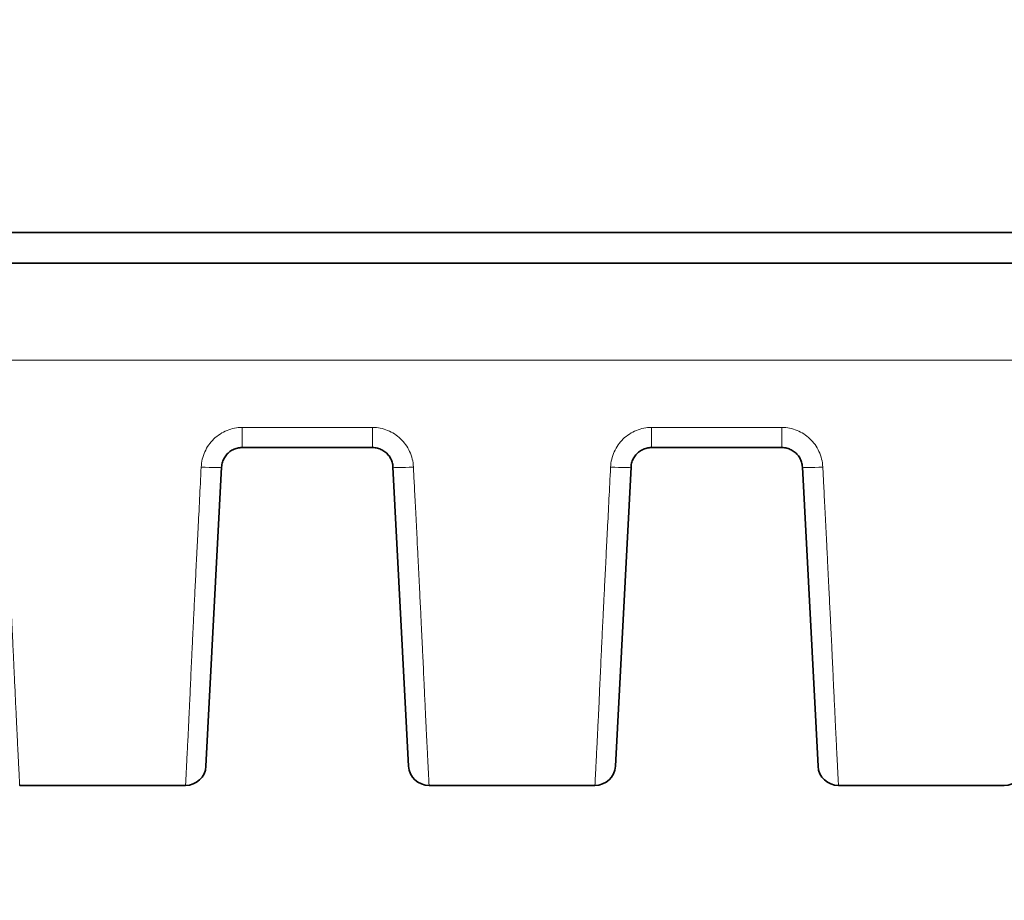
# Model space of a CAD drawing. Header units: millimetres. Extents: x 5 to 415, y 5 to 292.
# Tile 27 of 112: x 108.86 to 118.49, y 202.18 to 210.78. Entities that reach past the tile are written whole.
import ezdxf

# ---------------------------------------------------------------- set-up
doc = ezdxf.new("R2010")
doc.units = ezdxf.units.MM
for name, color, linetype, lineweight in [('Sichtbar (ISO)', 7, 'Continuous', 35), ('Sichtbar schmal (ISO)', 7, 'Continuous', 18), ('Symbol (ISO)', 7, 'Continuous', 25)]:
    doc.layers.add(name, color=color, linetype=linetype, lineweight=lineweight)
doc.styles.add('Notiztext (ISO)', font='isocpeur.ttf')
doc.dimstyles.new('Standard - Methode 1b (ISO)$7', dxfattribs={"dimtxt": 3.5, "dimasz": 2.5, "dimexe": 2, "dimexo": 0, "dimgap": 0.762, "dimtad": 1, "dimtoh": 1, "dimdsep": 46, "dimtxsty": 'Notiztext (ISO)', "dimcen": 0.09, "dimdle": 10, "dimclrd": 256, "dimclre": 256, "dimclrt": 256, "dimazin": 2, "dimtfac": 1, "dimtmove": 0, "dimatfit": 3, "dimfxl": 1, "dimtolj": 1, "dimlwd": -1, "dimlwe": -1, "dimarcsym": 0})

msp = doc.modelspace()

# ---------------------------------------------------------------- linework, layer by layer
at = {"layer": 'Sichtbar (ISO)'}
for p, q in [((122.77499919, 208.70485871), (100.27484974, 208.70485871)), ((100.27483169, 208.40485871), (154.27515091, 208.40485871)), ((111.03773777, 206.60485871), (112.3122606, 206.60485871)), ((115.03773777, 206.60485871), (116.3122606, 206.60485871)), ((110.68493218, 203.49439152), (110.83801186, 206.4153259)), ((112.51198651, 206.4153259), (112.66506619, 203.49439152)), ((114.68493218, 203.49439152), (114.83801186, 206.4153259)), ((116.51198651, 206.4153259), (116.66506619, 203.49439152)), ((110.48520713, 203.3048569), (108.86479049, 203.3048569)), ((114.48520713, 203.3048569), (112.86479214, 203.3048569)), ((118.48520713, 203.3048569), (116.86479214, 203.3048569))]:
    msp.add_line(p, q, dxfattribs=at)
for centre, start, end in [((110.48520627, 203.50485871), 270, 356.999999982), ((112.8647921, 203.50485871), 183.00000002, 270), ((114.48520627, 203.50485871), 270, 356.999999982), ((116.8647921, 203.50485871), 183.00000002, 270), ((118.48520627, 203.50485871), 270, 356.999999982)]:
    msp.add_arc(centre, 0.2, start, end, dxfattribs=at)
for points, knots in [([(110.83801186, 206.4153259), (110.83845264, 206.42373443), (110.84036969, 206.44026182), (110.84619131, 206.4640419), (110.8545657, 206.48628102), (110.86525426, 206.50697762), (110.87817977, 206.52618258), (110.89320476, 206.54373798), (110.91010677, 206.55941261), (110.92867555, 206.5730307), (110.94869095, 206.58443473), (110.96991924, 206.59348095), (110.99204925, 206.60002487), (111.01475992, 206.603978), (111.03008463, 206.60485863), (111.03773777, 206.60485871)], [0, 0, 0, 0, 0.0838013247, 0.1650438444, 0.2427208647, 0.3191274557, 0.3954427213, 0.4713977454, 0.547106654, 0.6226076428, 0.6980833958, 0.7736686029, 0.8493777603, 0.9247262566, 1, 1, 1, 1]), ([(112.3122606, 206.60485871), (112.3205319, 206.60485861), (112.33685156, 206.60384483), (112.36052967, 206.59942743), (112.38295867, 206.59242347), (112.40411283, 206.58301861), (112.42398713, 206.57127522), (112.44236084, 206.55734016), (112.45900394, 206.54139917), (112.47372509, 206.52363083), (112.48633067, 206.50424701), (112.49664669, 206.48348013), (112.50451143, 206.46160418), (112.50982889, 206.43878514), (112.5115734, 206.42320693), (112.51198651, 206.4153259)], [0, 0, 0, 0, 0.0813521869, 0.1603753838, 0.2364454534, 0.312131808, 0.3879044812, 0.4635051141, 0.5391746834, 0.6150496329, 0.6911999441, 0.7676237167, 0.8444425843, 0.9214545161, 1, 1, 1, 1]), ([(114.83801186, 206.4153259), (114.83845264, 206.42373443), (114.84036969, 206.44026182), (114.84619131, 206.4640419), (114.8545657, 206.48628102), (114.86525426, 206.50697762), (114.87817977, 206.52618258), (114.89320476, 206.54373798), (114.91010677, 206.55941261), (114.92867555, 206.5730307), (114.94869095, 206.58443473), (114.96991924, 206.59348095), (114.99204925, 206.60002487), (115.01475992, 206.603978), (115.03008463, 206.60485863), (115.03773777, 206.60485871)], [0, 0, 0, 0, 0.0838013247, 0.1650438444, 0.2427208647, 0.3191274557, 0.3954427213, 0.4713977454, 0.547106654, 0.6226076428, 0.6980833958, 0.7736686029, 0.8493777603, 0.9247262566, 1, 1, 1, 1]), ([(116.3122606, 206.60485871), (116.3205319, 206.60485861), (116.33685156, 206.60384483), (116.36052967, 206.59942743), (116.38295867, 206.59242347), (116.40411283, 206.58301861), (116.42398713, 206.57127522), (116.44236084, 206.55734016), (116.45900394, 206.54139917), (116.47372509, 206.52363083), (116.48633067, 206.50424701), (116.49664669, 206.48348013), (116.50451143, 206.46160418), (116.50982889, 206.43878512), (116.5115734, 206.42320696), (116.51198651, 206.4153259)], [0, 0, 0, 0, 0.0813521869, 0.1603753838, 0.2364454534, 0.312131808, 0.3879044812, 0.4635051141, 0.5391746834, 0.6150496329, 0.691199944, 0.7676237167, 0.8444425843, 0.9214545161, 1, 1, 1, 1])]:
    msp.add_open_spline(points, degree=3, knots=knots, dxfattribs=at)
for points in [[(108.86479049, 203.30485874), (108.86479047, 203.30485872), (108.86479046, 203.30485871), (108.86479044, 203.30485871)], [(112.86479214, 203.30485874), (112.86479213, 203.30485872), (112.86479211, 203.30485871), (112.8647921, 203.30485871)], [(116.86479214, 203.30485874), (116.86479213, 203.30485872), (116.86479211, 203.30485871), (116.8647921, 203.30485871)]]:
    msp.add_open_spline(points, degree=3, dxfattribs=at)
at = {"layer": 'Sichtbar schmal (ISO)'}
for p, q in [((100.27481921, 207.4578075), (154.27515376, 207.45778745)), ((111.03773777, 206.60485871), (111.03773777, 206.80195811)), ((112.3122606, 206.80195787), (111.03773777, 206.80195787)), ((112.3122606, 206.80195811), (112.3122606, 206.60485871)), ((115.03773777, 206.60485871), (115.03773777, 206.80195811)), ((116.3122606, 206.80195787), (115.03773777, 206.80195787)), ((116.3122606, 206.80195811), (116.3122606, 206.60485871))]:
    msp.add_line(p, q, dxfattribs=at)
for centre, major_axis, ratio, start_param, end_param in [((110.63828596, 206.42579309), (0.19972591, -0.01046719), 0.051839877, 4.715105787, 6.2831852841), ((112.71171241, 206.42579309), (-0.19972591, -0.01046719), 0.051839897, 0.0000001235, 1.5680795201), ((114.63828596, 206.42579309), (0.19972591, -0.01046719), 0.0518398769, 4.715105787, 6.2831852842), ((116.71171241, 206.42579309), (-0.19972591, -0.01046719), 0.051839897, 0.0000001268, 1.5680795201)]:
    msp.add_ellipse(centre, major_axis=major_axis, ratio=ratio, start_param=start_param, end_param=end_param, dxfattribs=at)
for points in [[(110.63828596, 206.41541093), (110.64084934, 206.46648986), (110.66541729, 206.56797148), (110.75399595, 206.69599215), (110.8878466, 206.78328337), (110.98816938, 206.80187832), (111.03773777, 206.80195787)], [(112.3122606, 206.80195787), (112.36301074, 206.80187829), (112.4641841, 206.78179167), (112.59163645, 206.69945), (112.68327369, 206.57195892), (112.70908391, 206.46829405), (112.71171241, 206.41541092)], [(114.63828596, 206.41541093), (114.64084934, 206.46648986), (114.66541729, 206.56797148), (114.75399595, 206.69599215), (114.8878466, 206.78328337), (114.98816938, 206.80187832), (115.03773777, 206.80195787)], [(116.3122606, 206.80195787), (116.36301074, 206.80187829), (116.4641841, 206.78179167), (116.59163645, 206.69945), (116.68327369, 206.57195892), (116.70908391, 206.46829405), (116.71171241, 206.41541092)]]:
    msp.add_open_spline(points, degree=3, dxfattribs=at)
for points, knots in [([(108.71171241, 206.41541092), (108.71479295, 206.35527625), (108.71784465, 206.29558493), (108.72088285, 206.23602263), (108.72471301, 206.1609344), (108.7285217, 206.08605112), (108.7323392, 206.01075135), (108.7366251, 205.92621251), (108.74092214, 205.84114769), (108.74527104, 205.75471779), (108.74736087, 205.7131843), (108.74946268, 205.67133567), (108.75158042, 205.62908934), (108.75399549, 205.58091134), (108.75643234, 205.53220637), (108.75886673, 205.48346155), (108.76324558, 205.39578165), (108.76761597, 205.30798207), (108.77183162, 205.22299846), (108.7756612, 205.14579763), (108.77936248, 205.07093198), (108.78282699, 205.0005802), (108.78533621, 204.94962689), (108.78772132, 204.9010395), (108.78994414, 204.8555884), (108.79073356, 204.83944663), (108.79150144, 204.82369047), (108.79224982, 204.80828252), (108.79518639, 204.74782298), (108.79782289, 204.69272071), (108.80027599, 204.64084259), (108.80274193, 204.58869314), (108.80502333, 204.53978694), (108.80722561, 204.49220747), (108.80932126, 204.44693178), (108.81134595, 204.40284466), (108.81337111, 204.35866556), (108.81377067, 204.34994913), (108.81417017, 204.3412307), (108.81457004, 204.33250253), (108.81602122, 204.30082683), (108.81748994, 204.26911625), (108.81896038, 204.23762961), (108.8207043, 204.20028667), (108.82245065, 204.16325853), (108.82417351, 204.12696741), (108.82582874, 204.09210086), (108.82746212, 204.05791753), (108.82905355, 204.0247366), (108.83062863, 203.99189668), (108.83216247, 203.96004143), (108.83364027, 203.92939023), (108.83432012, 203.91528941), (108.83498812, 203.9014434), (108.83564328, 203.88786472), (108.83643365, 203.87148363), (108.83720738, 203.85545507), (108.83796145, 203.83984339), (108.83939782, 203.81010595), (108.84076214, 203.78189464), (108.84204503, 203.75543458), (108.84342593, 203.72695291), (108.8447125, 203.70049991), (108.84590652, 203.67609879), (108.84722813, 203.64909043), (108.84843651, 203.62459319), (108.8495455, 203.60242098), (108.84989706, 203.59539217), (108.85023872, 203.58859524), (108.85057099, 203.58202295), (108.8514331, 203.5649709), (108.85222291, 203.54945041), (108.85294596, 203.53531856), (108.85414606, 203.51186262), (108.85516199, 203.49223656), (108.85602203, 203.47572835), (108.85684907, 203.4598536), (108.85753261, 203.44684926), (108.85809366, 203.43616144), (108.85831724, 203.43190228), (108.85851893, 203.4280122), (108.85870446, 203.42439272), (108.85964267, 203.40608961), (108.86019985, 203.3940944), (108.86079497, 203.38183262), (108.8608696, 203.38029477), (108.86094439, 203.37876135), (108.86101976, 203.37722667), (108.86149162, 203.36761927), (108.8620116, 203.35788949), (108.86252143, 203.3483947), (108.8628708, 203.34188841), (108.86321439, 203.33551159), (108.86351838, 203.32966698), (108.863614, 203.32782871), (108.86370675, 203.32604446), (108.86379561, 203.32433382), (108.86410955, 203.31828965), (108.86437282, 203.31320271), (108.86454765, 203.30978353), (108.86470984, 203.30661151), (108.86479631, 203.3048671), (108.86479049, 203.30485874)], [0, 0, 0, 0, 0.02550670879, 0.02550670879, 0.02550670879, 0.057662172, 0.057662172, 0.057662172, 0.09376301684, 0.09376301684, 0.09376301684, 0.11111111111, 0.11111111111, 0.11111111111, 0.13089499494, 0.13089499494, 0.13089499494, 0.16648132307, 0.16648132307, 0.16648132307, 0.19880866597, 0.19880866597, 0.19880866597, 0.22222222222, 0.22222222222, 0.22222222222, 0.23053745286, 0.23053745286, 0.23053745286, 0.26316574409, 0.26316574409, 0.26316574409, 0.29596468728, 0.29596468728, 0.29596468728, 0.32717551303, 0.32717551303, 0.32717551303, 0.33333333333, 0.33333333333, 0.33333333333, 0.35568087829, 0.35568087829, 0.35568087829, 0.38218490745, 0.38218490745, 0.38218490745, 0.40764854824, 0.40764854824, 0.40764854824, 0.432850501, 0.432850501, 0.432850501, 0.44444444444, 0.44444444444, 0.44444444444, 0.45843117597, 0.45843117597, 0.45843117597, 0.4850733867, 0.4850733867, 0.4850733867, 0.51375111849, 0.51375111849, 0.51375111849, 0.54549305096, 0.54549305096, 0.54549305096, 0.55555555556, 0.55555555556, 0.55555555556, 0.58166311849, 0.58166311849, 0.58166311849, 0.62499627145, 0.62499627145, 0.62499627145, 0.66666666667, 0.66666666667, 0.66666666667, 0.68327258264, 0.68327258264, 0.68327258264, 0.7672459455, 0.7672459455, 0.7672459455, 0.77777777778, 0.77777777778, 0.77777777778, 0.84370935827, 0.84370935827, 0.84370935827, 0.88888888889, 0.88888888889, 0.88888888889, 0.9030989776, 0.9030989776, 0.9030989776, 0.95330740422, 0.95330740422, 0.95330740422, 0.99988646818, 0.99988646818, 0.99988646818, 0.99988646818]), ([(110.63828596, 206.41541093), (110.63281118, 206.3054728), (110.62757836, 206.2013468), (110.62262849, 206.10337743), (110.61732475, 205.99840394), (110.61234604, 205.90050198), (110.60774231, 205.8100823), (110.60319652, 205.72080051), (110.59901655, 205.63881792), (110.59524955, 205.56450966), (110.59476814, 205.55501331), (110.59429352, 205.54564153), (110.59382537, 205.53638871), (110.58923524, 205.44566714), (110.58526805, 205.36639323), (110.58163509, 205.29335244), (110.57785077, 205.21726863), (110.57442835, 205.14793348), (110.57104923, 205.07960182), (110.57034533, 205.06536762), (110.56964334, 205.05117759), (110.56894051, 205.03698239), (110.56653895, 204.98847719), (110.5641325, 204.94004712), (110.56171557, 204.89116472), (110.55899165, 204.83607347), (110.55625387, 204.78039726), (110.5535066, 204.72361439), (110.55111598, 204.67420319), (110.54871792, 204.62394933), (110.54632866, 204.5727615), (110.54614332, 204.56879065), (110.54595803, 204.5648143), (110.54577282, 204.56083251), (110.54383988, 204.5192773), (110.54191413, 204.47727554), (110.5399931, 204.43505209), (110.53806915, 204.39276435), (110.53614983, 204.35025192), (110.53423957, 204.30787383), (110.53244561, 204.26807587), (110.53065971, 204.22839763), (110.52888962, 204.18921595), (110.5271841, 204.15146353), (110.52549341, 204.11417468), (110.52382519, 204.07770144), (110.52352757, 204.07119422), (110.52323067, 204.06471325), (110.52293453, 204.05826012), (110.52159659, 204.02910588), (110.52025103, 204.00036248), (110.51892943, 203.97255909), (110.51726952, 203.93763827), (110.5156481, 203.90421332), (110.51410523, 203.87290104), (110.51241251, 203.83854737), (110.51081444, 203.80673821), (110.50933514, 203.7777379), (110.50760115, 203.74374449), (110.5060301, 203.71360527), (110.50462937, 203.68714375), (110.50442082, 203.68320388), (110.504216, 203.67934479), (110.50401492, 203.67556537), (110.50250993, 203.64727898), (110.50127496, 203.62345802), (110.50022733, 203.60281192), (110.49860391, 203.5708185), (110.49742778, 203.54639907), (110.49649007, 203.52663536), (110.4961873, 203.52025407), (110.49591002, 203.51437007), (110.495653, 203.50891999), (110.49467287, 203.48813566), (110.49396165, 203.47345607), (110.49330465, 203.46034678), (110.49291147, 203.45250165), (110.49254148, 203.44529078), (110.49217205, 203.43818862), (110.49158809, 203.42696221), (110.49098655, 203.41602397), (110.49038907, 203.40522831), (110.48997695, 203.39778189), (110.48956706, 203.39040892), (110.4891724, 203.3831744), (110.48878124, 203.37600393), (110.48841014, 203.36895387), (110.48805544, 203.36194314), (110.48753343, 203.35162571), (110.487044, 203.3413371), (110.48664163, 203.33208079), (110.48661831, 203.33154426), (110.48659519, 203.33101148), (110.48657229, 203.33048289), (110.48623478, 203.32269327), (110.48594669, 203.31587789), (110.48571443, 203.31129749), (110.48550621, 203.30719136), (110.48534215, 203.30486829), (110.48520713, 203.30485874)], [0, 0, 0, 0, 0.03195397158, 0.03195397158, 0.03195397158, 0.06619242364, 0.06619242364, 0.06619242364, 0.1, 0.1, 0.1, 0.1043204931, 0.1043204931, 0.1043204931, 0.14668184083, 0.14668184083, 0.14668184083, 0.19080804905, 0.19080804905, 0.19080804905, 0.2, 0.2, 0.2, 0.23140902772, 0.23140902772, 0.23140902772, 0.266807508, 0.266807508, 0.266807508, 0.29761048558, 0.29761048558, 0.29761048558, 0.3, 0.3, 0.3, 0.32493772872, 0.32493772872, 0.32493772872, 0.34991342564, 0.34991342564, 0.34991342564, 0.37336851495, 0.37336851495, 0.37336851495, 0.39596801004, 0.39596801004, 0.39596801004, 0.4, 0.4, 0.4, 0.41821588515, 0.41821588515, 0.41821588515, 0.44109488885, 0.44109488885, 0.44109488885, 0.46619614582, 0.46619614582, 0.46619614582, 0.49561919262, 0.49561919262, 0.49561919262, 0.5, 0.5, 0.5, 0.53278743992, 0.53278743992, 0.53278743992, 0.58359522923, 0.58359522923, 0.58359522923, 0.6, 0.6, 0.6, 0.66256096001, 0.66256096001, 0.66256096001, 0.7, 0.7, 0.7, 0.75918002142, 0.75918002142, 0.75918002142, 0.8, 0.8, 0.8, 0.84045859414, 0.84045859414, 0.84045859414, 0.9, 0.9, 0.9, 0.90345125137, 0.90345125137, 0.90345125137, 0.95431050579, 0.95431050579, 0.95431050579, 0.99990365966, 0.99990365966, 0.99990365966, 0.99990365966]), ([(112.71171241, 206.41541092), (112.71479295, 206.35527625), (112.71784465, 206.29558493), (112.72088285, 206.23602263), (112.72471301, 206.1609344), (112.7285217, 206.08605112), (112.7323392, 206.01075135), (112.7366251, 205.92621251), (112.74092214, 205.84114769), (112.74527104, 205.75471779), (112.74736087, 205.7131843), (112.74946268, 205.67133567), (112.75158042, 205.62908934), (112.75399549, 205.58091134), (112.75643234, 205.53220637), (112.75886673, 205.48346155), (112.76324558, 205.39578165), (112.76761597, 205.30798207), (112.77183162, 205.22299846), (112.7756612, 205.14579763), (112.77936248, 205.07093198), (112.78282699, 205.0005802), (112.78533621, 204.94962688), (112.78772133, 204.9010395), (112.78994414, 204.8555884), (112.79073356, 204.83944663), (112.79150144, 204.82369046), (112.79224982, 204.80828252), (112.79518639, 204.74782298), (112.79782289, 204.69272071), (112.80027599, 204.64084259), (112.80274193, 204.58869314), (112.80502333, 204.53978694), (112.80722561, 204.49220747), (112.80932126, 204.44693178), (112.81134595, 204.40284466), (112.81337111, 204.35866556), (112.81377067, 204.34994913), (112.81417017, 204.3412307), (112.81457004, 204.33250252), (112.81602122, 204.30082683), (112.81748994, 204.26911625), (112.81896038, 204.23762961), (112.8207043, 204.20028667), (112.82245065, 204.16325853), (112.82417351, 204.12696741), (112.82582874, 204.09210086), (112.82746212, 204.05791753), (112.82905355, 204.0247366), (112.83062863, 203.99189668), (112.83216247, 203.96004143), (112.83364027, 203.92939023), (112.83432012, 203.91528941), (112.83498812, 203.9014434), (112.83564328, 203.88786472), (112.83643365, 203.87148363), (112.83720738, 203.85545507), (112.83796145, 203.83984339), (112.83939782, 203.81010595), (112.84076214, 203.78189464), (112.84204503, 203.75543458), (112.84342593, 203.72695291), (112.84471249, 203.70049991), (112.84590652, 203.67609879), (112.84722813, 203.64909043), (112.84843651, 203.62459319), (112.84954549, 203.60242098), (112.84989705, 203.59539217), (112.85023872, 203.58859524), (112.85057099, 203.58202295), (112.85143309, 203.5649709), (112.85222291, 203.54945041), (112.85294596, 203.53531856), (112.85414606, 203.51186262), (112.855162, 203.49223656), (112.85602204, 203.47572835), (112.85684908, 203.4598536), (112.85753263, 203.44684926), (112.85809368, 203.43616144), (112.85831726, 203.43190228), (112.85851895, 203.4280122), (112.85870448, 203.42439272), (112.8596427, 203.40608961), (112.86019986, 203.3940944), (112.86079494, 203.38183262), (112.86086957, 203.38029477), (112.86094435, 203.37876135), (112.86101972, 203.37722667), (112.86149154, 203.36761927), (112.86201146, 203.35788949), (112.8625213, 203.3483947), (112.86287067, 203.34188841), (112.86321431, 203.33551159), (112.86351841, 203.32966698), (112.86361406, 203.32782871), (112.86370686, 203.32604446), (112.86379576, 203.32433382), (112.86410987, 203.31828965), (112.86437338, 203.31320271), (112.86454847, 203.30978353), (112.86471092, 203.30661151), (112.86479768, 203.3048671), (112.86479214, 203.30485874)], [0, 0, 0, 0, 0.02550670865, 0.02550670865, 0.02550670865, 0.05766217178, 0.05766217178, 0.05766217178, 0.09376301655, 0.09376301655, 0.09376301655, 0.11111111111, 0.11111111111, 0.11111111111, 0.13089499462, 0.13089499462, 0.13089499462, 0.16648132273, 0.16648132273, 0.16648132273, 0.19880866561, 0.19880866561, 0.19880866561, 0.22222222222, 0.22222222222, 0.22222222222, 0.23053745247, 0.23053745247, 0.23053745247, 0.26316574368, 0.26316574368, 0.26316574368, 0.29596468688, 0.29596468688, 0.29596468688, 0.32717551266, 0.32717551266, 0.32717551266, 0.33333333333, 0.33333333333, 0.33333333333, 0.35568087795, 0.35568087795, 0.35568087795, 0.38218490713, 0.38218490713, 0.38218490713, 0.40764854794, 0.40764854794, 0.40764854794, 0.43285050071, 0.43285050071, 0.43285050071, 0.44444444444, 0.44444444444, 0.44444444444, 0.45843117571, 0.45843117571, 0.45843117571, 0.48507338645, 0.48507338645, 0.48507338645, 0.51375111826, 0.51375111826, 0.51375111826, 0.54549305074, 0.54549305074, 0.54549305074, 0.55555555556, 0.55555555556, 0.55555555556, 0.58166311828, 0.58166311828, 0.58166311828, 0.62499627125, 0.62499627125, 0.62499627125, 0.66666666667, 0.66666666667, 0.66666666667, 0.6832725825, 0.6832725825, 0.6832725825, 0.76724594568, 0.76724594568, 0.76724594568, 0.77777777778, 0.77777777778, 0.77777777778, 0.84370935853, 0.84370935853, 0.84370935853, 0.88888888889, 0.88888888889, 0.88888888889, 0.90309897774, 0.90309897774, 0.90309897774, 0.95330740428, 0.95330740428, 0.95330740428, 0.99988646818, 0.99988646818, 0.99988646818, 0.99988646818]), ([(114.63828596, 206.41541093), (114.63281118, 206.3054728), (114.62757836, 206.2013468), (114.62262849, 206.10337743), (114.61732475, 205.99840394), (114.61234604, 205.90050198), (114.60774231, 205.8100823), (114.60319652, 205.72080051), (114.59901655, 205.63881792), (114.59524955, 205.56450966), (114.59476814, 205.55501331), (114.59429352, 205.54564153), (114.59382537, 205.53638871), (114.58923524, 205.44566714), (114.58526805, 205.36639323), (114.58163509, 205.29335244), (114.57785077, 205.21726863), (114.57442835, 205.14793348), (114.57104923, 205.07960182), (114.57034533, 205.06536762), (114.56964334, 205.05117759), (114.56894051, 205.03698239), (114.56653895, 204.98847719), (114.5641325, 204.94004712), (114.56171557, 204.89116472), (114.55899165, 204.83607347), (114.55625387, 204.78039726), (114.5535066, 204.72361439), (114.55111598, 204.67420319), (114.54871792, 204.62394933), (114.54632866, 204.5727615), (114.54614332, 204.56879065), (114.54595803, 204.5648143), (114.54577282, 204.56083251), (114.54383988, 204.5192773), (114.54191413, 204.47727554), (114.5399931, 204.43505209), (114.53806915, 204.39276435), (114.53614983, 204.35025192), (114.53423957, 204.30787383), (114.53244561, 204.26807587), (114.53065971, 204.22839763), (114.52888962, 204.18921595), (114.5271841, 204.15146353), (114.52549341, 204.11417468), (114.52382519, 204.07770144), (114.52352757, 204.07119422), (114.52323067, 204.06471325), (114.52293453, 204.05826012), (114.52159659, 204.02910588), (114.52025103, 204.00036248), (114.51892943, 203.97255909), (114.51726952, 203.93763827), (114.5156481, 203.90421332), (114.51410523, 203.87290104), (114.51241251, 203.83854737), (114.51081444, 203.80673821), (114.50933514, 203.7777379), (114.50760115, 203.74374449), (114.5060301, 203.71360527), (114.50462937, 203.68714375), (114.50442082, 203.68320388), (114.504216, 203.67934479), (114.50401492, 203.67556537), (114.50250993, 203.64727898), (114.50127496, 203.62345802), (114.50022733, 203.60281192), (114.49860391, 203.5708185), (114.49742778, 203.54639907), (114.49649007, 203.52663536), (114.4961873, 203.52025407), (114.49591002, 203.51437007), (114.495653, 203.50891999), (114.49467287, 203.48813566), (114.49396165, 203.47345607), (114.49330465, 203.46034678), (114.49291147, 203.45250165), (114.49254148, 203.44529078), (114.49217205, 203.43818862), (114.49158809, 203.42696221), (114.49098655, 203.41602397), (114.49038907, 203.40522831), (114.48997695, 203.39778189), (114.48956706, 203.39040892), (114.4891724, 203.3831744), (114.48878124, 203.37600393), (114.48841014, 203.36895387), (114.48805544, 203.36194314), (114.48753343, 203.35162571), (114.487044, 203.3413371), (114.48664163, 203.33208079), (114.48661831, 203.33154426), (114.48659519, 203.33101148), (114.48657229, 203.33048289), (114.48623478, 203.32269327), (114.48594669, 203.31587789), (114.48571443, 203.31129749), (114.48550621, 203.30719136), (114.48534215, 203.30486829), (114.48520713, 203.30485874)], [0, 0, 0, 0, 0.03195397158, 0.03195397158, 0.03195397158, 0.06619242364, 0.06619242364, 0.06619242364, 0.1, 0.1, 0.1, 0.1043204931, 0.1043204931, 0.1043204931, 0.14668184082, 0.14668184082, 0.14668184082, 0.19080804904, 0.19080804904, 0.19080804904, 0.2, 0.2, 0.2, 0.23140902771, 0.23140902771, 0.23140902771, 0.26680750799, 0.26680750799, 0.26680750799, 0.29761048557, 0.29761048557, 0.29761048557, 0.3, 0.3, 0.3, 0.32493772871, 0.32493772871, 0.32493772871, 0.34991342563, 0.34991342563, 0.34991342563, 0.37336851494, 0.37336851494, 0.37336851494, 0.39596801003, 0.39596801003, 0.39596801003, 0.4, 0.4, 0.4, 0.41821588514, 0.41821588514, 0.41821588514, 0.44109488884, 0.44109488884, 0.44109488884, 0.46619614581, 0.46619614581, 0.46619614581, 0.49561919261, 0.49561919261, 0.49561919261, 0.5, 0.5, 0.5, 0.53278743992, 0.53278743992, 0.53278743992, 0.58359522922, 0.58359522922, 0.58359522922, 0.6, 0.6, 0.6, 0.66256096, 0.66256096, 0.66256096, 0.7, 0.7, 0.7, 0.75918002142, 0.75918002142, 0.75918002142, 0.8, 0.8, 0.8, 0.84045859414, 0.84045859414, 0.84045859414, 0.9, 0.9, 0.9, 0.90345125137, 0.90345125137, 0.90345125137, 0.95431050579, 0.95431050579, 0.95431050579, 0.99990365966, 0.99990365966, 0.99990365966, 0.99990365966]), ([(116.71171241, 206.41541092), (116.71479295, 206.35527625), (116.71784465, 206.29558493), (116.72088285, 206.23602263), (116.72471301, 206.1609344), (116.7285217, 206.08605112), (116.7323392, 206.01075135), (116.7366251, 205.92621251), (116.74092214, 205.84114769), (116.74527104, 205.75471779), (116.74736087, 205.7131843), (116.74946268, 205.67133567), (116.75158042, 205.62908934), (116.75399549, 205.58091134), (116.75643234, 205.53220637), (116.75886673, 205.48346155), (116.76324558, 205.39578165), (116.76761597, 205.30798207), (116.77183162, 205.22299846), (116.7756612, 205.14579763), (116.77936248, 205.07093198), (116.78282699, 205.0005802), (116.78533621, 204.94962688), (116.78772133, 204.9010395), (116.78994414, 204.8555884), (116.79073356, 204.83944663), (116.79150144, 204.82369046), (116.79224982, 204.80828252), (116.79518639, 204.74782298), (116.79782289, 204.69272071), (116.80027599, 204.64084259), (116.80274193, 204.58869314), (116.80502333, 204.53978694), (116.80722561, 204.49220747), (116.80932126, 204.44693178), (116.81134595, 204.40284466), (116.81337111, 204.35866556), (116.81377067, 204.34994913), (116.81417017, 204.3412307), (116.81457004, 204.33250253), (116.81602122, 204.30082683), (116.81748994, 204.26911625), (116.81896038, 204.23762961), (116.8207043, 204.20028667), (116.82245065, 204.16325853), (116.82417351, 204.12696741), (116.82582874, 204.09210086), (116.82746212, 204.05791753), (116.82905355, 204.0247366), (116.83062863, 203.99189668), (116.83216247, 203.96004143), (116.83364027, 203.92939023), (116.83432012, 203.91528941), (116.83498812, 203.9014434), (116.83564328, 203.88786472), (116.83643365, 203.87148363), (116.83720738, 203.85545507), (116.83796145, 203.83984339), (116.83939782, 203.81010595), (116.84076214, 203.78189464), (116.84204503, 203.75543458), (116.84342593, 203.72695291), (116.84471249, 203.70049991), (116.84590652, 203.67609879), (116.84722813, 203.64909043), (116.84843651, 203.62459319), (116.84954549, 203.60242098), (116.84989705, 203.59539217), (116.85023872, 203.58859524), (116.85057099, 203.58202295), (116.85143309, 203.5649709), (116.85222291, 203.54945041), (116.85294596, 203.53531856), (116.85414606, 203.51186262), (116.855162, 203.49223656), (116.85602204, 203.47572835), (116.85684908, 203.4598536), (116.85753263, 203.44684926), (116.85809368, 203.43616144), (116.85831726, 203.43190228), (116.85851895, 203.4280122), (116.85870448, 203.42439272), (116.8596427, 203.40608961), (116.86019986, 203.3940944), (116.86079494, 203.38183262), (116.86086957, 203.38029477), (116.86094435, 203.37876135), (116.86101972, 203.37722667), (116.86149154, 203.36761927), (116.86201146, 203.35788949), (116.8625213, 203.3483947), (116.86287067, 203.34188841), (116.86321431, 203.33551159), (116.86351841, 203.32966698), (116.86361406, 203.32782871), (116.86370686, 203.32604446), (116.86379576, 203.32433382), (116.86410987, 203.31828965), (116.86437338, 203.31320271), (116.86454847, 203.30978353), (116.86471092, 203.30661151), (116.86479768, 203.3048671), (116.86479214, 203.30485874)], [0, 0, 0, 0, 0.02550670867, 0.02550670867, 0.02550670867, 0.05766217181, 0.05766217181, 0.05766217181, 0.0937630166, 0.0937630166, 0.0937630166, 0.11111111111, 0.11111111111, 0.11111111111, 0.13089499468, 0.13089499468, 0.13089499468, 0.16648132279, 0.16648132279, 0.16648132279, 0.19880866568, 0.19880866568, 0.19880866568, 0.22222222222, 0.22222222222, 0.22222222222, 0.23053745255, 0.23053745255, 0.23053745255, 0.26316574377, 0.26316574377, 0.26316574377, 0.29596468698, 0.29596468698, 0.29596468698, 0.32717551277, 0.32717551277, 0.32717551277, 0.33333333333, 0.33333333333, 0.33333333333, 0.35568087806, 0.35568087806, 0.35568087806, 0.38218490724, 0.38218490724, 0.38218490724, 0.40764854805, 0.40764854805, 0.40764854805, 0.43285050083, 0.43285050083, 0.43285050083, 0.44444444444, 0.44444444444, 0.44444444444, 0.45843117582, 0.45843117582, 0.45843117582, 0.48507338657, 0.48507338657, 0.48507338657, 0.51375111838, 0.51375111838, 0.51375111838, 0.54549305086, 0.54549305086, 0.54549305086, 0.55555555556, 0.55555555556, 0.55555555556, 0.5816631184, 0.5816631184, 0.5816631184, 0.62499627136, 0.62499627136, 0.62499627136, 0.66666666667, 0.66666666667, 0.66666666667, 0.68327258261, 0.68327258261, 0.68327258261, 0.76724594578, 0.76724594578, 0.76724594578, 0.77777777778, 0.77777777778, 0.77777777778, 0.8437093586, 0.8437093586, 0.8437093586, 0.88888888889, 0.88888888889, 0.88888888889, 0.90309897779, 0.90309897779, 0.90309897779, 0.95330740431, 0.95330740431, 0.95330740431, 0.99988646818, 0.99988646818, 0.99988646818, 0.99988646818])]:
    msp.add_open_spline(points, degree=3, knots=knots, dxfattribs=at)

# ---------------------------------------------------------------- leaders
at = {"layer": 'Symbol (ISO)', "annotation_type": 0, "has_hookline": 1, "hookline_direction": 1, "text_width": 30.44677961}
msp.add_leader([(126.71177247, 210.78442482), (118.27823316, 193.1392477), (115.77823316, 193.1392477)], dimstyle='Standard - Methode 1b (ISO)$7', override={"dimtad": 0}, dxfattribs=at)

doc.saveas('drawing.dxf')
